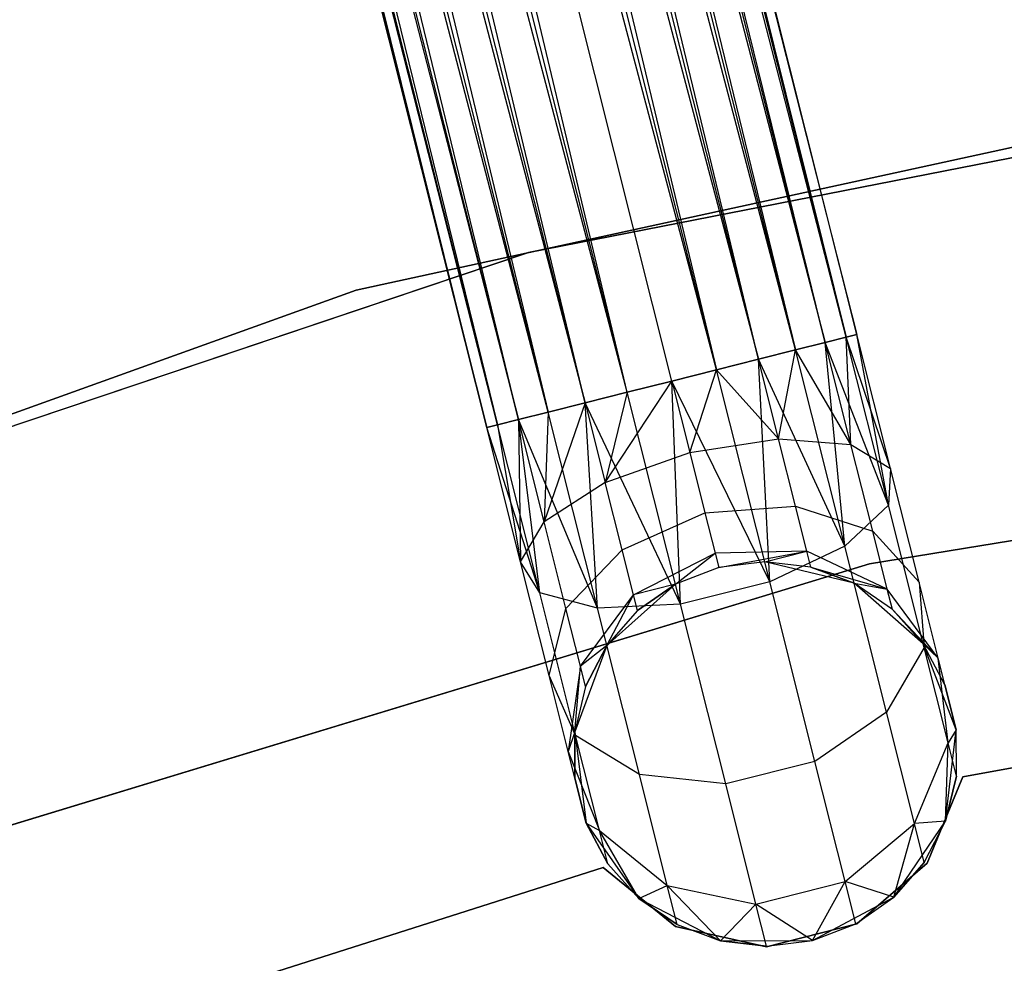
# Model space of a CAD drawing. Extents: x -91 to 92, y -91 to 92.
# Tile 139 of 256: x -13.81 to -8.69, y 39.69 to 44.6. Entities that reach past the tile are written whole.
import ezdxf

# ---------------------------------------------------------------- set-up
doc = ezdxf.new("R2010")
doc.units = 0
doc.header["$LTSCALE"] = 25.4
doc.layers.get('0').update_dxf_attribs({"linetype": 'CONTINUOUS'})

# ---------------------------------------------------------------- blocks, each defined once
blk = doc.blocks.new('NL2500012258_STL_2')
at = {"color": 0}
for p, q in [((78.0339, 61.1895, 177.8546), (82.7852, 42.535, 177.6205)), ((82.6206, 42.4936, 178.0681), (78.0339, 61.1895, 177.8546)), ((82.6206, 42.4936, 178.0681), (78.0339, 61.1895, 177.8546)), ((82.7292, 42.5209, 177.8546), (78.0339, 61.1895, 177.8546)), ((82.7292, 42.5209, 177.8546), (78.0339, 61.1895, 177.8546)), ((78.0339, 61.1895, 177.8546), (82.7852, 42.535, 177.6205)), ((82.7852, 42.535, 177.3795), (78.0898, 61.2036, 177.3795)), ((82.7852, 42.535, 177.6205), (78.0898, 61.2036, 177.3795)), ((78.0898, 61.2036, 177.3795), (82.7292, 42.5209, 177.1454)), ((82.7852, 42.535, 177.6205), (78.0898, 61.2036, 177.3795)), ((82.7852, 42.535, 177.3795), (78.0898, 61.2036, 177.3795)), ((78.0898, 61.2036, 177.3795), (82.7292, 42.5209, 177.1454)), ((77.7702, 61.1232, 178.2485), (82.6206, 42.4936, 178.0681)), ((82.2731, 42.4062, 178.3855), (77.7702, 61.1232, 178.2485)), ((82.2731, 42.4062, 178.3855), (77.7702, 61.1232, 178.2485)), ((82.4655, 42.4546, 178.2485), (77.7702, 61.1232, 178.2485)), ((82.4655, 42.4546, 178.2485), (77.7702, 61.1232, 178.2485)), ((77.7702, 61.1232, 178.2485), (82.6206, 42.4936, 178.0681)), ((77.9252, 61.1622, 176.9319), (82.4655, 42.4546, 176.7515)), ((82.7292, 42.5209, 177.1454), (77.9252, 61.1622, 176.9319)), ((82.7292, 42.5209, 177.1454), (77.9252, 61.1622, 176.9319)), ((82.6206, 42.4936, 176.9319), (77.9252, 61.1622, 176.9319)), ((82.6206, 42.4936, 176.9319), (77.9252, 61.1622, 176.9319)), ((77.9252, 61.1622, 176.9319), (82.4655, 42.4546, 176.7515)), ((77.5778, 61.0748, 176.6145), (82.0545, 42.3512, 176.5291)), ((82.4655, 42.4546, 176.7515), (77.5778, 61.0748, 176.6145)), ((82.4655, 42.4546, 176.7515), (77.5778, 61.0748, 176.6145)), ((82.2731, 42.4062, 176.6145), (77.5778, 61.0748, 176.6145)), ((82.2731, 42.4062, 176.6145), (77.5778, 61.0748, 176.6145)), ((77.5778, 61.0748, 176.6145), (82.0545, 42.3512, 176.5291)), ((77.3592, 61.0198, 178.4709), (82.2731, 42.4062, 178.3855)), ((82.0545, 42.3512, 178.4709), (77.3592, 61.0198, 178.4709)), ((82.0545, 42.3512, 178.4709), (77.3592, 61.0198, 178.4709)), ((77.3592, 61.0198, 178.4709), (82.2731, 42.4062, 178.3855)), ((82.0545, 42.3512, 176.5291), (77.1271, 60.9614, 176.5)), ((81.8224, 42.2928, 178.5), (77.1271, 60.9614, 178.5)), ((81.8224, 42.2928, 178.5), (77.1271, 60.9614, 178.5)), ((81.8224, 42.2928, 176.5), (77.1271, 60.9614, 176.5)), ((82.0545, 42.3512, 176.5291), (77.1271, 60.9614, 176.5)), ((81.8224, 42.2928, 176.5), (77.1271, 60.9614, 176.5)), ((81.5904, 42.2345, 176.5291), (77.1271, 60.9614, 176.5)), ((81.5904, 42.2345, 176.5291), (77.1271, 60.9614, 176.5)), ((81.3718, 42.1795, 178.3855), (76.895, 60.903, 178.4709)), ((81.3718, 42.1795, 178.3855), (76.895, 60.903, 178.4709)), ((81.5904, 42.2345, 178.4709), (76.895, 60.903, 178.4709)), ((81.5904, 42.2345, 178.4709), (76.895, 60.903, 178.4709)), ((76.6764, 60.8481, 176.6145), (81.1794, 42.1311, 176.7515)), ((81.5904, 42.2345, 176.5291), (76.6764, 60.8481, 176.6145)), ((81.5904, 42.2345, 176.5291), (76.6764, 60.8481, 176.6145)), ((81.3718, 42.1795, 176.6145), (76.6764, 60.8481, 176.6145)), ((81.3718, 42.1795, 176.6145), (76.6764, 60.8481, 176.6145)), ((76.6764, 60.8481, 176.6145), (81.1794, 42.1311, 176.7515)), ((76.484, 60.7997, 178.2485), (81.3718, 42.1795, 178.3855)), ((81.0243, 42.0921, 178.0681), (76.484, 60.7997, 178.2485)), ((81.0243, 42.0921, 178.0681), (76.484, 60.7997, 178.2485)), ((81.1794, 42.1311, 178.2485), (76.484, 60.7997, 178.2485)), ((81.1794, 42.1311, 178.2485), (76.484, 60.7997, 178.2485)), ((76.484, 60.7997, 178.2485), (81.3718, 42.1795, 178.3855)), ((76.1644, 60.7193, 177.3795), (80.8597, 42.0507, 177.6205)), ((80.8597, 42.0507, 177.3795), (76.1644, 60.7193, 177.3795)), ((76.1644, 60.7193, 177.3795), (80.8597, 42.0507, 177.6205)), ((80.9157, 42.0648, 177.1454), (76.1644, 60.7193, 177.3795)), ((80.9157, 42.0648, 177.1454), (76.1644, 60.7193, 177.3795)), ((80.8597, 42.0507, 177.3795), (76.1644, 60.7193, 177.3795)), ((76.2203, 60.7334, 177.8546), (81.0243, 42.0921, 178.0681)), ((80.8597, 42.0507, 177.6205), (76.2203, 60.7334, 177.8546)), ((80.8597, 42.0507, 177.6205), (76.2203, 60.7334, 177.8546)), ((80.9157, 42.0648, 177.8546), (76.2203, 60.7334, 177.8546)), ((80.9157, 42.0648, 177.8546), (76.2203, 60.7334, 177.8546)), ((76.2203, 60.7334, 177.8546), (81.0243, 42.0921, 178.0681)), ((76.329, 60.7607, 176.9319), (80.9157, 42.0648, 177.1454)), ((81.1794, 42.1311, 176.7515), (76.329, 60.7607, 176.9319)), ((81.1794, 42.1311, 176.7515), (76.329, 60.7607, 176.9319)), ((81.0243, 42.0921, 176.9319), (76.329, 60.7607, 176.9319)), ((81.0243, 42.0921, 176.9319), (76.329, 60.7607, 176.9319)), ((76.329, 60.7607, 176.9319), (80.9157, 42.0648, 177.1454)), ((86.7828, 44.0797, 186), (81.077, 42.9614, 186)), ((81.077, 42.9614, 178.5), (86.7828, 44.0797, 178.5)), ((86.7828, 44.0797, 186), (81.077, 42.9614, 186)), ((81.077, 42.9614, 178.5), (86.7828, 44.0797, 178.5)), ((85.868, 44.0028, 186), (80.1801, 42.7657, 186)), ((80.1801, 42.7657, 187), (85.868, 44.0028, 187)), ((85.868, 44.0028, 186), (80.1801, 42.7657, 186)), ((80.1801, 42.7657, 187), (85.868, 44.0028, 187)), ((81.077, 42.9614, 186), (75.566, 41.1079, 186)), ((75.566, 41.1079, 178.5), (81.077, 42.9614, 178.5)), ((81.077, 42.9614, 186), (75.566, 41.1079, 186)), ((75.566, 41.1079, 178.5), (81.077, 42.9614, 178.5)), ((81.077, 42.9614, 186), (81.077, 42.9614, 178.5)), ((81.077, 42.9614, 186), (81.077, 42.9614, 178.5)), ((80.1801, 42.7657, 186), (74.7023, 40.7968, 186)), ((74.7023, 40.7968, 187), (80.1801, 42.7657, 187)), ((80.1801, 42.7657, 186), (74.7023, 40.7968, 186)), ((74.7023, 40.7968, 187), (80.1801, 42.7657, 187)), ((80.1801, 42.7657, 186), (80.1801, 42.7657, 187)), ((80.1801, 42.7657, 186), (80.1801, 42.7657, 187)), ((82.7852, 42.535, 177.6205), (82.7292, 42.5209, 177.8546)), ((82.7292, 42.5209, 177.1454), (82.7852, 42.535, 177.3795)), ((82.7292, 42.5209, 177.1454), (82.7852, 42.535, 177.3795)), ((82.7852, 42.535, 177.6205), (82.7292, 42.5209, 177.8546)), ((82.9606, 41.8374, 177.7636), (82.7852, 42.535, 177.6205)), ((82.9606, 41.8374, 177.7636), (82.7852, 42.535, 177.3795)), ((82.9606, 41.8374, 177.7636), (82.7852, 42.535, 177.6205)), ((82.9606, 41.8374, 177.7636), (82.7852, 42.535, 177.3795)), ((82.949, 41.647, 177.3246), (82.7852, 42.535, 177.3795)), ((82.949, 41.647, 177.3246), (82.7852, 42.535, 177.3795)), ((82.6206, 42.4936, 178.0681), (82.4655, 42.4546, 178.2485)), ((82.4655, 42.4546, 176.7515), (82.6206, 42.4936, 176.9319)), ((82.4655, 42.4546, 176.7515), (82.6206, 42.4936, 176.9319)), ((82.6206, 42.4936, 178.0681), (82.4655, 42.4546, 178.2485)), ((82.7292, 42.5209, 177.8546), (82.6206, 42.4936, 178.0681)), ((82.6206, 42.4936, 176.9319), (82.7292, 42.5209, 177.1454)), ((82.6206, 42.4936, 176.9319), (82.7292, 42.5209, 177.1454)), ((82.7292, 42.5209, 177.8546), (82.6206, 42.4936, 178.0681)), ((82.7542, 41.9621, 178.1771), (82.6206, 42.4936, 178.0681)), ((82.7542, 41.9621, 178.1771), (82.6206, 42.4936, 178.0681)), ((82.949, 41.647, 177.3246), (82.6206, 42.4936, 176.9319)), ((82.949, 41.647, 177.3246), (82.6206, 42.4936, 176.9319)), ((82.7221, 41.4345, 176.9607), (82.6206, 42.4936, 176.9319)), ((82.7221, 41.4345, 176.9607), (82.6206, 42.4936, 176.9319)), ((82.7542, 41.9621, 178.1771), (82.7292, 42.5209, 177.8546)), ((82.7542, 41.9621, 178.1771), (82.7292, 42.5209, 177.8546)), ((82.9606, 41.8374, 177.7636), (82.7292, 42.5209, 177.8546)), ((82.9606, 41.8374, 177.7636), (82.7292, 42.5209, 177.8546)), ((82.949, 41.647, 177.3246), (82.7292, 42.5209, 177.1454)), ((82.949, 41.647, 177.3246), (82.7292, 42.5209, 177.1454)), ((82.4655, 42.4546, 178.2485), (82.2731, 42.4062, 178.3855)), ((82.2731, 42.4062, 176.6145), (82.4655, 42.4546, 176.7515)), ((82.2731, 42.4062, 176.6145), (82.4655, 42.4546, 176.7515)), ((82.4655, 42.4546, 178.2485), (82.2731, 42.4062, 178.3855)), ((82.3772, 41.9925, 178.4703), (82.4655, 42.4546, 178.2485)), ((82.3772, 41.9925, 178.4703), (82.4655, 42.4546, 178.2485)), ((82.7542, 41.9621, 178.1771), (82.4655, 42.4546, 178.2485)), ((82.7542, 41.9621, 178.1771), (82.4655, 42.4546, 178.2485)), ((82.7221, 41.4345, 176.9607), (82.4655, 42.4546, 176.7515)), ((82.7221, 41.4345, 176.9607), (82.4655, 42.4546, 176.7515)), ((82.2731, 42.4062, 178.3855), (82.0545, 42.3512, 178.4709)), ((82.0545, 42.3512, 176.5291), (82.2731, 42.4062, 176.6145)), ((82.0545, 42.3512, 176.5291), (82.2731, 42.4062, 176.6145)), ((82.2731, 42.4062, 178.3855), (82.0545, 42.3512, 178.4709)), ((82.3772, 41.9925, 178.4703), (82.2731, 42.4062, 178.3855)), ((82.3772, 41.9925, 178.4703), (82.2731, 42.4062, 178.3855)), ((82.7221, 41.4345, 176.9607), (82.2731, 42.4062, 176.6145)), ((82.7221, 41.4345, 176.9607), (82.2731, 42.4062, 176.6145)), ((82.3318, 41.2486, 176.7552), (82.2731, 42.4062, 176.6145)), ((82.3318, 41.2486, 176.7552), (82.2731, 42.4062, 176.6145)), ((82.0545, 42.3512, 178.4709), (81.8224, 42.2928, 178.5)), ((81.8224, 42.2928, 176.5), (82.0545, 42.3512, 176.5291)), ((82.0545, 42.3512, 178.4709), (81.8224, 42.2928, 178.5)), ((81.8224, 42.2928, 176.5), (82.0545, 42.3512, 176.5291)), ((81.9158, 41.9217, 178.5761), (82.0545, 42.3512, 178.4709)), ((81.9158, 41.9217, 178.5761), (82.0545, 42.3512, 178.4709)), ((82.3772, 41.9925, 178.4703), (82.0545, 42.3512, 178.4709)), ((82.3772, 41.9925, 178.4703), (82.0545, 42.3512, 178.4709)), ((82.3318, 41.2486, 176.7552), (82.0545, 42.3512, 176.5291)), ((82.3318, 41.2486, 176.7552), (82.0545, 42.3512, 176.5291)), ((81.4758, 41.7658, 178.4703), (81.8224, 42.2928, 178.5)), ((81.4758, 41.7658, 178.4703), (81.8224, 42.2928, 178.5)), ((81.5904, 42.2345, 176.5291), (81.8224, 42.2928, 176.5)), ((81.8224, 42.2928, 178.5), (81.5904, 42.2345, 178.4709)), ((81.8224, 42.2928, 178.5), (81.5904, 42.2345, 178.4709)), ((81.5904, 42.2345, 176.5291), (81.8224, 42.2928, 176.5)), ((81.8224, 42.2928, 178.5), (81.9158, 41.9217, 178.5761)), ((82.3318, 41.2486, 176.7552), (81.8224, 42.2928, 176.5)), ((82.3318, 41.2486, 176.7552), (81.8224, 42.2928, 176.5)), ((81.8677, 41.1319, 176.7552), (81.8224, 42.2928, 176.5)), ((81.8677, 41.1319, 176.7552), (81.8224, 42.2928, 176.5)), ((81.8224, 42.2928, 178.5), (81.9158, 41.9217, 178.5761)), ((81.3718, 42.1795, 176.6145), (81.5904, 42.2345, 176.5291)), ((81.5904, 42.2345, 178.4709), (81.3718, 42.1795, 178.3855)), ((81.5904, 42.2345, 178.4709), (81.3718, 42.1795, 178.3855)), ((81.3718, 42.1795, 176.6145), (81.5904, 42.2345, 176.5291)), ((81.5904, 42.2345, 178.4709), (81.4758, 41.7658, 178.4703)), ((81.5904, 42.2345, 178.4709), (81.4758, 41.7658, 178.4703)), ((81.8677, 41.1319, 176.7552), (81.5904, 42.2345, 176.5291)), ((81.8677, 41.1319, 176.7552), (81.5904, 42.2345, 176.5291)), ((82.8512, 41.3419, 186), (88.4481, 42.2538, 186)), ((88.4481, 42.2538, 178.5), (82.8512, 41.3419, 178.5)), ((88.4481, 42.2538, 178.5), (82.8512, 41.3419, 178.5)), ((82.8512, 41.3419, 186), (88.4481, 42.2538, 186)), ((81.3718, 42.1795, 178.3855), (81.158, 41.5607, 178.1771)), ((81.3718, 42.1795, 178.3855), (81.158, 41.5607, 178.1771)), ((81.1794, 42.1311, 176.7515), (81.3718, 42.1795, 176.6145)), ((81.3718, 42.1795, 178.3855), (81.1794, 42.1311, 178.2485)), ((81.3718, 42.1795, 178.3855), (81.1794, 42.1311, 178.2485)), ((81.1794, 42.1311, 176.7515), (81.3718, 42.1795, 176.6145)), ((81.8677, 41.1319, 176.7552), (81.3718, 42.1795, 176.6145)), ((81.8677, 41.1319, 176.7552), (81.3718, 42.1795, 176.6145)), ((81.4359, 41.111, 176.9607), (81.3718, 42.1795, 176.6145)), ((81.4359, 41.111, 176.9607), (81.3718, 42.1795, 176.6145)), ((81.3718, 42.1795, 178.3855), (81.4758, 41.7658, 178.4703)), ((81.3718, 42.1795, 178.3855), (81.4758, 41.7658, 178.4703)), ((81.0243, 42.0921, 176.9319), (81.1794, 42.1311, 176.7515)), ((81.1794, 42.1311, 178.2485), (81.0243, 42.0921, 178.0681)), ((81.1794, 42.1311, 178.2485), (81.0243, 42.0921, 178.0681)), ((81.0243, 42.0921, 176.9319), (81.1794, 42.1311, 176.7515)), ((81.1794, 42.1311, 178.2485), (81.158, 41.5607, 178.1771)), ((81.1794, 42.1311, 178.2485), (81.158, 41.5607, 178.1771)), ((81.4359, 41.111, 176.9607), (81.1794, 42.1311, 176.7515)), ((81.4359, 41.111, 176.9607), (81.1794, 42.1311, 176.7515)), ((80.8597, 42.0507, 177.3795), (80.9157, 42.0648, 177.1454)), ((80.9157, 42.0648, 177.8546), (80.8597, 42.0507, 177.6205)), ((80.9157, 42.0648, 177.8546), (80.8597, 42.0507, 177.6205)), ((80.8597, 42.0507, 177.3795), (80.9157, 42.0648, 177.1454)), ((80.9157, 42.0648, 177.1454), (81.0243, 42.0921, 176.9319)), ((81.0243, 42.0921, 178.0681), (80.9157, 42.0648, 177.8546)), ((81.0243, 42.0921, 178.0681), (80.9157, 42.0648, 177.8546)), ((80.9157, 42.0648, 177.1454), (81.0243, 42.0921, 176.9319)), ((81.1355, 41.1909, 177.3246), (80.9157, 42.0648, 177.1454)), ((81.1355, 41.1909, 177.3246), (80.9157, 42.0648, 177.1454)), ((80.9157, 42.0648, 177.8546), (81.0352, 41.3532, 177.7636)), ((80.9157, 42.0648, 177.8546), (81.0352, 41.3532, 177.7636)), ((81.4359, 41.111, 176.9607), (81.0243, 42.0921, 176.9319)), ((81.4359, 41.111, 176.9607), (81.0243, 42.0921, 176.9319)), ((81.1355, 41.1909, 177.3246), (81.0243, 42.0921, 176.9319)), ((81.1355, 41.1909, 177.3246), (81.0243, 42.0921, 176.9319)), ((81.158, 41.5607, 178.1771), (81.0243, 42.0921, 178.0681)), ((81.0243, 42.0921, 178.0681), (81.0352, 41.3532, 177.7636)), ((81.0243, 42.0921, 178.0681), (81.0352, 41.3532, 177.7636)), ((81.158, 41.5607, 178.1771), (81.0243, 42.0921, 178.0681)), ((81.1355, 41.1909, 177.3246), (80.8597, 42.0507, 177.3795)), ((81.1355, 41.1909, 177.3246), (80.8597, 42.0507, 177.3795)), ((81.0352, 41.3532, 177.7636), (80.8597, 42.0507, 177.3795)), ((81.0352, 41.3532, 177.7636), (80.8597, 42.0507, 177.6205)), ((81.0352, 41.3532, 177.7636), (80.8597, 42.0507, 177.3795)), ((81.0352, 41.3532, 177.7636), (80.8597, 42.0507, 177.6205)), ((81.9158, 41.9217, 178.5761), (82.3772, 41.9925, 178.4703)), ((81.9158, 41.9217, 178.5761), (82.3772, 41.9925, 178.4703)), ((82.3772, 41.9925, 178.4703), (82.7542, 41.9621, 178.1771)), ((82.4654, 41.6419, 178.7119), (82.3772, 41.9925, 178.4703)), ((82.4654, 41.6419, 178.7119), (82.3772, 41.9925, 178.4703)), ((82.3772, 41.9925, 178.4703), (82.7542, 41.9621, 178.1771)), ((82.7542, 41.9621, 178.1771), (82.9606, 41.8374, 177.7636)), ((82.8675, 41.5116, 178.4875), (82.7542, 41.9621, 178.1771)), ((82.8675, 41.5116, 178.4875), (82.7542, 41.9621, 178.1771)), ((82.7542, 41.9621, 178.1771), (82.9606, 41.8374, 177.7636)), ((81.4758, 41.7658, 178.4703), (81.9158, 41.9217, 178.5761)), ((81.4758, 41.7658, 178.4703), (81.9158, 41.9217, 178.5761)), ((81.9158, 41.9217, 178.5761), (81.9949, 41.6071, 178.7929)), ((81.9158, 41.9217, 178.5761), (81.9949, 41.6071, 178.7929)), ((82.9606, 41.8374, 177.7636), (82.949, 41.647, 177.3246)), ((82.9606, 41.8374, 177.7636), (82.949, 41.647, 177.3246)), ((83.1093, 41.2461, 178.171), (82.9606, 41.8374, 177.7636)), ((83.1093, 41.2461, 178.171), (82.9606, 41.8374, 177.7636)), ((81.4758, 41.7658, 178.4703), (81.158, 41.5607, 178.1771)), ((81.4758, 41.7658, 178.4703), (81.158, 41.5607, 178.1771)), ((81.564, 41.4152, 178.7119), (81.4758, 41.7658, 178.4703)), ((81.564, 41.4152, 178.7119), (81.4758, 41.7658, 178.4703)), ((81.564, 41.4152, 178.7119), (81.9949, 41.6071, 178.7929)), ((81.564, 41.4152, 178.7119), (81.9949, 41.6071, 178.7929)), ((81.9949, 41.6071, 178.7929), (82.4654, 41.6419, 178.7119)), ((81.9949, 41.6071, 178.7929), (82.4654, 41.6419, 178.7119)), ((81.9949, 41.6071, 178.7929), (82.0478, 41.3969, 179.1173)), ((81.9949, 41.6071, 178.7929), (82.0478, 41.3969, 179.1173)), ((82.4654, 41.6419, 178.7119), (82.8675, 41.5116, 178.4875)), ((82.5243, 41.4076, 179.0735), (82.4654, 41.6419, 178.7119)), ((82.5243, 41.4076, 179.0735), (82.4654, 41.6419, 178.7119)), ((82.4654, 41.6419, 178.7119), (82.8675, 41.5116, 178.4875)), ((82.949, 41.647, 177.3246), (82.7221, 41.4345, 176.9607)), ((82.949, 41.647, 177.3246), (82.7221, 41.4345, 176.9607)), ((83.1353, 40.9062, 177.835), (82.949, 41.647, 177.3246)), ((83.1353, 40.9062, 177.835), (82.949, 41.647, 177.3246)), ((81.0352, 41.3532, 177.7636), (81.158, 41.5607, 178.1771)), ((81.0352, 41.3532, 177.7636), (81.158, 41.5607, 178.1771)), ((81.2713, 41.1101, 178.4875), (81.158, 41.5607, 178.1771)), ((81.2713, 41.1101, 178.4875), (81.158, 41.5607, 178.1771)), ((82.8675, 41.5116, 178.4875), (83.1093, 41.2461, 178.171)), ((82.9433, 41.2106, 178.952), (82.8675, 41.5116, 178.4875)), ((82.9433, 41.2106, 178.952), (82.8675, 41.5116, 178.4875)), ((82.8675, 41.5116, 178.4875), (83.1093, 41.2461, 178.171)), ((81.2713, 41.1101, 178.4875), (81.564, 41.4152, 178.7119)), ((81.2713, 41.1101, 178.4875), (81.564, 41.4152, 178.7119)), ((81.6229, 41.1809, 179.0735), (81.564, 41.4152, 178.7119)), ((81.6229, 41.1809, 179.0735), (81.564, 41.4152, 178.7119)), ((81.6229, 41.1809, 179.0735), (82.0478, 41.3969, 179.1173)), ((81.6229, 41.1809, 179.0735), (82.0478, 41.3969, 179.1173)), ((81.8414, 41.2365, 179.5), (82.0478, 41.3969, 179.1173)), ((81.8414, 41.2365, 179.5), (82.0478, 41.3969, 179.1173)), ((82.5243, 41.4076, 179.0735), (82.0478, 41.3969, 179.1173)), ((82.5243, 41.4076, 179.0735), (82.0478, 41.3969, 179.1173)), ((82.0478, 41.3969, 179.1173), (82.0664, 41.323, 179.5)), ((82.0478, 41.3969, 179.1173), (82.0664, 41.323, 179.5)), ((82.0664, 41.323, 179.5), (82.5243, 41.4076, 179.0735)), ((82.0664, 41.323, 179.5), (82.5243, 41.4076, 179.0735)), ((82.3055, 41.3532, 179.5), (82.5243, 41.4076, 179.0735)), ((82.3055, 41.3532, 179.5), (82.5243, 41.4076, 179.0735)), ((82.7221, 41.4345, 176.9607), (82.3318, 41.2486, 176.7552)), ((82.7221, 41.4345, 176.9607), (82.3318, 41.2486, 176.7552)), ((82.545, 41.3253, 179.5), (82.5243, 41.4076, 179.0735)), ((82.545, 41.3253, 179.5), (82.5243, 41.4076, 179.0735)), ((82.9433, 41.2106, 178.952), (82.5243, 41.4076, 179.0735)), ((82.9433, 41.2106, 178.952), (82.5243, 41.4076, 179.0735)), ((82.9396, 40.5698, 177.5565), (82.7221, 41.4345, 176.9607)), ((82.9396, 40.5698, 177.5565), (82.7221, 41.4345, 176.9607)), ((81.1355, 41.1909, 177.3246), (81.0352, 41.3532, 177.7636)), ((81.1839, 40.7618, 178.171), (81.0352, 41.3532, 177.7636)), ((81.1355, 41.1909, 177.3246), (81.0352, 41.3532, 177.7636)), ((81.1839, 40.7618, 178.171), (81.0352, 41.3532, 177.7636)), ((82.3055, 41.3532, 185), (82.0664, 41.323, 185)), ((82.3055, 41.3532, 179.5), (82.0664, 41.323, 179.5)), ((82.3055, 41.3532, 185), (82.0664, 41.323, 185)), ((82.3055, 41.3532, 179.5), (82.0664, 41.323, 179.5)), ((82.7708, 41.2409, 185), (82.3055, 41.3532, 185)), ((82.545, 41.3253, 179.5), (82.3055, 41.3532, 185)), ((82.7708, 41.2409, 185), (82.3055, 41.3532, 185)), ((82.545, 41.3253, 179.5), (82.3055, 41.3532, 185)), ((82.545, 41.3253, 179.5), (82.3055, 41.3532, 179.5)), ((82.3055, 41.3532, 179.5), (82.3055, 41.3532, 185)), ((82.3055, 41.3532, 179.5), (82.3055, 41.3532, 185)), ((82.545, 41.3253, 179.5), (82.3055, 41.3532, 179.5)), ((77.4258, 39.6921, 186), (82.8512, 41.3419, 186)), ((82.8512, 41.3419, 178.5), (77.4258, 39.6921, 178.5)), ((82.8512, 41.3419, 178.5), (77.4258, 39.6921, 178.5)), ((77.4258, 39.6921, 186), (82.8512, 41.3419, 186)), ((82.0664, 41.323, 185), (81.8414, 41.2365, 185)), ((82.0664, 41.323, 179.5), (81.8414, 41.2365, 179.5)), ((82.0664, 41.323, 185), (81.8414, 41.2365, 185)), ((82.0664, 41.323, 179.5), (81.8414, 41.2365, 179.5)), ((82.0664, 41.323, 179.5), (82.0664, 41.323, 185)), ((82.0664, 41.323, 179.5), (82.0664, 41.323, 185)), ((82.7708, 41.2409, 179.5), (82.545, 41.3253, 179.5)), ((82.545, 41.3253, 179.5), (82.7708, 41.2409, 185)), ((82.545, 41.3253, 179.5), (82.7708, 41.2409, 185)), ((82.545, 41.3253, 179.5), (82.9433, 41.2106, 178.952)), ((82.7708, 41.2409, 179.5), (82.545, 41.3253, 179.5)), ((82.545, 41.3253, 179.5), (82.9433, 41.2106, 178.952)), ((82.8512, 41.3419, 178.5), (82.8512, 41.3419, 186)), ((82.8512, 41.3419, 178.5), (82.8512, 41.3419, 186)), ((82.3318, 41.2486, 176.7552), (81.8677, 41.1319, 176.7552)), ((82.3318, 41.2486, 176.7552), (81.8677, 41.1319, 176.7552)), ((82.5669, 40.3139, 177.3992), (82.3318, 41.2486, 176.7552)), ((82.5669, 40.3139, 177.3992), (82.3318, 41.2486, 176.7552)), ((83.1093, 41.2461, 178.171), (83.1353, 40.9062, 177.835)), ((83.2087, 40.851, 178.7808), (83.1093, 41.2461, 178.171)), ((83.2087, 40.851, 178.7808), (83.1093, 41.2461, 178.171)), ((83.1093, 41.2461, 178.171), (83.1353, 40.9062, 177.835)), ((81.4359, 41.111, 176.9607), (81.1355, 41.1909, 177.3246)), ((81.3218, 40.4501, 177.835), (81.1355, 41.1909, 177.3246)), ((81.4359, 41.111, 176.9607), (81.1355, 41.1909, 177.3246)), ((81.3218, 40.4501, 177.835), (81.1355, 41.1909, 177.3246)), ((81.8414, 41.2365, 185), (81.4846, 40.9174, 185)), ((81.8414, 41.2365, 185), (81.4846, 40.9174, 185)), ((81.8414, 41.2365, 179.5), (81.6229, 41.1809, 179.0735)), ((81.8414, 41.2365, 179.5), (81.6229, 41.1809, 179.0735)), ((81.8414, 41.2365, 179.5), (81.6436, 41.0986, 179.5)), ((81.6436, 41.0986, 179.5), (81.8414, 41.2365, 185)), ((81.6436, 41.0986, 179.5), (81.8414, 41.2365, 185)), ((81.8414, 41.2365, 179.5), (81.6436, 41.0986, 179.5)), ((81.8414, 41.2365, 179.5), (81.8414, 41.2365, 185)), ((81.8414, 41.2365, 179.5), (81.8414, 41.2365, 185)), ((83.1306, 40.9252, 185), (82.7708, 41.2409, 185)), ((82.9698, 41.1049, 179.5), (82.7708, 41.2409, 185)), ((83.1306, 40.9252, 185), (82.7708, 41.2409, 185)), ((82.9698, 41.1049, 179.5), (82.7708, 41.2409, 179.5)), ((82.7708, 41.2409, 179.5), (82.7708, 41.2409, 185)), ((82.9698, 41.1049, 179.5), (82.7708, 41.2409, 185)), ((82.7708, 41.2409, 179.5), (82.7708, 41.2409, 185)), ((82.7708, 41.2409, 179.5), (82.9433, 41.2106, 178.952)), ((82.7708, 41.2409, 179.5), (82.9433, 41.2106, 178.952)), ((82.9698, 41.1049, 179.5), (82.7708, 41.2409, 179.5)), ((82.9698, 41.1049, 179.5), (82.9433, 41.2106, 178.952)), ((82.9698, 41.1049, 179.5), (82.9433, 41.2106, 178.952)), ((83.2087, 40.851, 178.7808), (82.9433, 41.2106, 178.952)), ((83.2087, 40.851, 178.7808), (82.9433, 41.2106, 178.952)), ((81.347, 40.8091, 178.952), (81.6229, 41.1809, 179.0735)), ((81.347, 40.8091, 178.952), (81.6229, 41.1809, 179.0735)), ((81.4846, 40.9174, 179.5), (81.6229, 41.1809, 179.0735)), ((81.4846, 40.9174, 179.5), (81.6229, 41.1809, 179.0735)), ((81.6436, 41.0986, 179.5), (81.6229, 41.1809, 179.0735)), ((81.6436, 41.0986, 179.5), (81.6229, 41.1809, 179.0735)), ((81.1839, 40.7618, 178.171), (81.2713, 41.1101, 178.4875)), ((81.1839, 40.7618, 178.171), (81.2713, 41.1101, 178.4875)), ((81.347, 40.8091, 178.952), (81.2713, 41.1101, 178.4875)), ((81.347, 40.8091, 178.952), (81.2713, 41.1101, 178.4875)), ((81.8677, 41.1319, 176.7552), (81.4359, 41.111, 176.9607)), ((81.8677, 41.1319, 176.7552), (81.4359, 41.111, 176.9607)), ((81.6534, 40.2463, 177.5565), (81.4359, 41.111, 176.9607)), ((81.6534, 40.2463, 177.5565), (81.4359, 41.111, 176.9607)), ((81.6436, 41.0986, 179.5), (81.4846, 40.9174, 185)), ((81.6436, 41.0986, 179.5), (81.4846, 40.9174, 179.5)), ((81.6436, 41.0986, 179.5), (81.4846, 40.9174, 185)), ((81.6436, 41.0986, 179.5), (81.4846, 40.9174, 179.5)), ((82.1028, 40.1971, 177.3992), (81.8677, 41.1319, 176.7552)), ((82.1028, 40.1971, 177.3992), (81.8677, 41.1319, 176.7552)), ((83.1306, 40.9252, 179.5), (82.9698, 41.1049, 179.5)), ((82.9698, 41.1049, 179.5), (83.1306, 40.9252, 185)), ((82.9698, 41.1049, 179.5), (83.1306, 40.9252, 185)), ((82.9698, 41.1049, 179.5), (83.2087, 40.851, 178.7808)), ((82.9698, 41.1049, 179.5), (83.2087, 40.851, 178.7808)), ((83.1306, 40.9252, 179.5), (82.9698, 41.1049, 179.5)), ((81.4846, 40.9174, 185), (81.317, 40.4691, 185)), ((81.4846, 40.9174, 185), (81.317, 40.4691, 185)), ((81.4846, 40.9174, 179.5), (81.347, 40.8091, 178.952)), ((81.4846, 40.9174, 179.5), (81.347, 40.8091, 178.952)), ((81.4846, 40.9174, 179.5), (81.3736, 40.7034, 179.5)), ((81.3736, 40.7034, 179.5), (81.4846, 40.9174, 185)), ((81.3736, 40.7034, 179.5), (81.4846, 40.9174, 185)), ((81.4846, 40.9174, 179.5), (81.3736, 40.7034, 179.5)), ((81.4846, 40.9174, 179.5), (81.4846, 40.9174, 185)), ((81.4846, 40.9174, 179.5), (81.4846, 40.9174, 185)), ((83.1353, 40.9062, 177.835), (82.9396, 40.5698, 177.5565)), ((83.1353, 40.9062, 177.835), (82.9396, 40.5698, 177.5565)), ((83.3024, 40.4785, 185), (83.1306, 40.9252, 185)), ((83.2436, 40.7123, 179.5), (83.1306, 40.9252, 185)), ((83.3024, 40.4785, 185), (83.1306, 40.9252, 185)), ((83.2436, 40.7123, 179.5), (83.1306, 40.9252, 179.5)), ((83.1306, 40.9252, 179.5), (83.1306, 40.9252, 185)), ((83.2436, 40.7123, 179.5), (83.1306, 40.9252, 185)), ((83.1306, 40.9252, 179.5), (83.1306, 40.9252, 185)), ((83.1306, 40.9252, 179.5), (83.2087, 40.851, 178.7808)), ((83.2436, 40.7123, 179.5), (83.1306, 40.9252, 179.5)), ((83.1306, 40.9252, 179.5), (83.2087, 40.851, 178.7808)), ((83.2598, 40.4112, 178.5989), (83.1353, 40.9062, 177.835)), ((83.2598, 40.4112, 178.5989), (83.1353, 40.9062, 177.835)), ((83.3024, 40.4785, 179.5), (83.2087, 40.851, 178.7808)), ((83.2436, 40.7123, 179.5), (83.2087, 40.851, 178.7808)), ((83.2436, 40.7123, 179.5), (83.2087, 40.851, 178.7808)), ((83.3024, 40.4785, 179.5), (83.2087, 40.851, 178.7808)), ((83.2598, 40.4112, 178.5989), (83.2087, 40.851, 178.7808)), ((83.2598, 40.4112, 178.5989), (83.2087, 40.851, 178.7808)), ((81.347, 40.8091, 178.952), (81.2832, 40.3667, 178.7808)), ((81.347, 40.8091, 178.952), (81.2832, 40.3667, 178.7808)), ((81.317, 40.4691, 179.5), (81.347, 40.8091, 178.952)), ((81.317, 40.4691, 179.5), (81.347, 40.8091, 178.952)), ((81.3736, 40.7034, 179.5), (81.347, 40.8091, 178.952)), ((81.3736, 40.7034, 179.5), (81.347, 40.8091, 178.952)), ((83.3369, 40.2337, 185), (86.4348, 40.8127, 185)), ((86.4348, 40.8127, 183), (83.3369, 40.2337, 183)), ((86.4348, 40.8127, 183), (83.3369, 40.2337, 183)), ((83.3369, 40.2337, 185), (86.4348, 40.8127, 185)), ((81.3218, 40.4501, 177.835), (81.1839, 40.7618, 178.171)), ((81.2832, 40.3667, 178.7808), (81.1839, 40.7618, 178.171)), ((81.3218, 40.4501, 177.835), (81.1839, 40.7618, 178.171)), ((81.2832, 40.3667, 178.7808), (81.1839, 40.7618, 178.171)), ((81.3736, 40.7034, 179.5), (81.317, 40.4691, 185)), ((81.3736, 40.7034, 179.5), (81.317, 40.4691, 179.5)), ((81.3736, 40.7034, 179.5), (81.317, 40.4691, 185)), ((81.3736, 40.7034, 179.5), (81.317, 40.4691, 179.5)), ((83.2436, 40.7123, 179.5), (83.3024, 40.4785, 185)), ((83.2436, 40.7123, 179.5), (83.3024, 40.4785, 185)), ((82.9396, 40.5698, 177.5565), (82.5669, 40.3139, 177.3992)), ((82.9396, 40.5698, 177.5565), (82.5669, 40.3139, 177.3992)), ((83.0849, 39.992, 178.4482), (82.9396, 40.5698, 177.5565)), ((83.0849, 39.992, 178.4482), (82.9396, 40.5698, 177.5565)), ((83.247, 40.0031, 185), (83.3024, 40.4785, 185)), ((83.247, 40.0031, 185), (83.3024, 40.4785, 185)), ((83.3024, 40.4785, 179.5), (83.2598, 40.4112, 178.5989)), ((83.3024, 40.4785, 179.5), (83.2598, 40.4112, 178.5989)), ((83.3035, 40.2374, 179.5), (83.3024, 40.4785, 185)), ((83.3035, 40.2374, 179.5), (83.3024, 40.4785, 179.5)), ((83.3024, 40.4785, 179.5), (83.3024, 40.4785, 185)), ((83.3035, 40.2374, 179.5), (83.3024, 40.4785, 185)), ((83.3024, 40.4785, 179.5), (83.3024, 40.4785, 185)), ((83.3035, 40.2374, 179.5), (83.3024, 40.4785, 179.5)), ((81.317, 40.4691, 179.5), (81.2832, 40.3667, 178.7808)), ((81.317, 40.4691, 179.5), (81.2832, 40.3667, 178.7808)), ((81.317, 40.4691, 185), (81.3769, 39.9942, 185)), ((81.317, 40.4691, 179.5), (81.317, 40.4691, 185)), ((81.317, 40.4691, 179.5), (81.317, 40.4691, 185)), ((81.317, 40.4691, 179.5), (81.3181, 40.228, 179.5)), ((81.3181, 40.228, 179.5), (81.317, 40.4691, 185)), ((81.3181, 40.228, 179.5), (81.317, 40.4691, 185)), ((81.317, 40.4691, 185), (81.3769, 39.9942, 185)), ((81.317, 40.4691, 179.5), (81.3181, 40.228, 179.5)), ((81.6534, 40.2463, 177.5565), (81.3218, 40.4501, 177.835)), ((81.4463, 39.9551, 178.5989), (81.3218, 40.4501, 177.835)), ((81.6534, 40.2463, 177.5565), (81.3218, 40.4501, 177.835)), ((81.4463, 39.9551, 178.5989), (81.3218, 40.4501, 177.835)), ((83.0849, 39.992, 178.4482), (83.2598, 40.4112, 178.5989)), ((83.0849, 39.992, 178.4482), (83.2598, 40.4112, 178.5989)), ((83.247, 40.0031, 179.5), (83.2598, 40.4112, 178.5989)), ((83.247, 40.0031, 179.5), (83.2598, 40.4112, 178.5989)), ((83.3035, 40.2374, 179.5), (83.2598, 40.4112, 178.5989)), ((83.3035, 40.2374, 179.5), (83.2598, 40.4112, 178.5989)), ((81.3181, 40.228, 179.5), (81.2832, 40.3667, 178.7808)), ((81.3769, 39.9942, 179.5), (81.2832, 40.3667, 178.7808)), ((81.3769, 39.9942, 179.5), (81.2832, 40.3667, 178.7808)), ((81.2832, 40.3667, 178.7808), (81.4463, 39.9551, 178.5989)), ((81.3181, 40.228, 179.5), (81.2832, 40.3667, 178.7808)), ((81.2832, 40.3667, 178.7808), (81.4463, 39.9551, 178.5989)), ((82.5669, 40.3139, 177.3992), (82.1028, 40.1971, 177.3992)), ((82.5669, 40.3139, 177.3992), (82.1028, 40.1971, 177.3992)), ((82.724, 39.6893, 178.3631), (82.5669, 40.3139, 177.3992)), ((82.724, 39.6893, 178.3631), (82.5669, 40.3139, 177.3992)), ((81.3181, 40.228, 179.5), (81.3769, 39.9942, 185)), ((81.3181, 40.228, 179.5), (81.3769, 39.9942, 185)), ((82.1028, 40.1971, 177.3992), (81.6534, 40.2463, 177.5565)), ((81.7987, 39.6685, 178.4482), (81.6534, 40.2463, 177.5565)), ((82.1028, 40.1971, 177.3992), (81.6534, 40.2463, 177.5565)), ((81.7987, 39.6685, 178.4482), (81.6534, 40.2463, 177.5565)), ((83.1514, 39.7859, 185), (83.3369, 40.2337, 185)), ((83.3369, 40.2337, 183), (83.1514, 39.7859, 183)), ((83.3369, 40.2337, 183), (83.1514, 39.7859, 183)), ((83.1514, 39.7859, 185), (83.3369, 40.2337, 185)), ((83.247, 40.0031, 179.5), (83.3035, 40.2374, 179.5)), ((83.3035, 40.2374, 179.5), (83.247, 40.0031, 185)), ((83.3035, 40.2374, 179.5), (83.247, 40.0031, 185)), ((83.247, 40.0031, 179.5), (83.3035, 40.2374, 179.5)), ((83.3369, 40.2337, 185), (83.3369, 40.2337, 183)), ((83.3369, 40.2337, 185), (83.3369, 40.2337, 183)), ((82.2598, 39.5726, 178.3631), (82.1028, 40.1971, 177.3992)), ((82.2598, 39.5726, 178.3631), (82.1028, 40.1971, 177.3992)), ((81.3769, 39.9942, 185), (81.6507, 39.6016, 185)), ((81.3769, 39.9942, 179.5), (81.3769, 39.9942, 185)), ((81.3769, 39.9942, 179.5), (81.3769, 39.9942, 185)), ((81.3769, 39.9942, 179.5), (81.49, 39.7813, 179.5)), ((81.49, 39.7813, 179.5), (81.3769, 39.9942, 185)), ((81.49, 39.7813, 179.5), (81.3769, 39.9942, 185)), ((81.3769, 39.9942, 185), (81.6507, 39.6016, 185)), ((81.3769, 39.9942, 179.5), (81.49, 39.7813, 179.5)), ((81.3769, 39.9942, 179.5), (81.4463, 39.9551, 178.5989)), ((81.3769, 39.9942, 179.5), (81.4463, 39.9551, 178.5989)), ((82.724, 39.6893, 178.3631), (83.0849, 39.992, 178.4482)), ((82.724, 39.6893, 178.3631), (83.0849, 39.992, 178.4482)), ((82.9769, 39.6079, 185), (83.247, 40.0031, 185)), ((82.9769, 39.6079, 185), (83.247, 40.0031, 185)), ((82.9769, 39.6079, 179.5), (83.0849, 39.992, 178.4482)), ((82.9769, 39.6079, 179.5), (83.0849, 39.992, 178.4482)), ((83.247, 40.0031, 179.5), (83.0849, 39.992, 178.4482)), ((83.247, 40.0031, 179.5), (83.0849, 39.992, 178.4482)), ((83.1359, 39.7891, 179.5), (83.0849, 39.992, 178.4482)), ((83.1359, 39.7891, 179.5), (83.0849, 39.992, 178.4482)), ((83.1359, 39.7891, 179.5), (83.247, 40.0031, 185)), ((83.1359, 39.7891, 179.5), (83.247, 40.0031, 179.5)), ((83.1359, 39.7891, 179.5), (83.247, 40.0031, 185)), ((83.1359, 39.7891, 179.5), (83.247, 40.0031, 179.5)), ((83.247, 40.0031, 179.5), (83.247, 40.0031, 185)), ((83.247, 40.0031, 179.5), (83.247, 40.0031, 185)), ((81.6507, 39.6016, 179.5), (81.4463, 39.9551, 178.5989)), ((81.4463, 39.9551, 178.5989), (81.7987, 39.6685, 178.4482)), ((81.49, 39.7813, 179.5), (81.4463, 39.9551, 178.5989)), ((81.6507, 39.6016, 179.5), (81.4463, 39.9551, 178.5989)), ((81.49, 39.7813, 179.5), (81.4463, 39.9551, 178.5989)), ((81.4463, 39.9551, 178.5989), (81.7987, 39.6685, 178.4482)), ((78.4617, 38.8077, 185), (81.466, 39.7632, 185)), ((81.466, 39.7632, 183), (78.4617, 38.8077, 183)), ((81.466, 39.7632, 183), (78.4617, 38.8077, 183)), ((78.4617, 38.8077, 185), (81.466, 39.7632, 185)), ((81.466, 39.7632, 185), (81.466, 39.7632, 183)), ((81.466, 39.7632, 185), (81.466, 39.7632, 183)), ((81.466, 39.7632, 185), (81.8413, 39.4564, 185)), ((81.8413, 39.4564, 183), (81.466, 39.7632, 183)), ((81.8413, 39.4564, 183), (81.466, 39.7632, 183)), ((81.466, 39.7632, 185), (81.8413, 39.4564, 185)), ((81.49, 39.7813, 179.5), (81.6507, 39.6016, 185)), ((81.49, 39.7813, 179.5), (81.6507, 39.6016, 179.5)), ((81.49, 39.7813, 179.5), (81.6507, 39.6016, 185)), ((81.49, 39.7813, 179.5), (81.6507, 39.6016, 179.5)), ((82.7845, 39.4691, 185), (83.1514, 39.7859, 185)), ((83.1514, 39.7859, 183), (82.7845, 39.4691, 183)), ((83.1514, 39.7859, 183), (82.7845, 39.4691, 183)), ((82.7845, 39.4691, 185), (83.1514, 39.7859, 185)), ((82.9769, 39.6079, 179.5), (83.1359, 39.7891, 179.5)), ((83.1359, 39.7891, 179.5), (82.9769, 39.6079, 185)), ((83.1359, 39.7891, 179.5), (82.9769, 39.6079, 185)), ((82.9769, 39.6079, 179.5), (83.1359, 39.7891, 179.5)), ((83.1514, 39.7859, 185), (83.1514, 39.7859, 183)), ((83.1514, 39.7859, 185), (83.1514, 39.7859, 183)), ((81.6507, 39.6016, 179.5), (81.7987, 39.6685, 178.4482)), ((81.6507, 39.6016, 179.5), (81.7987, 39.6685, 178.4482)), ((82.0756, 39.3812, 179.5), (81.7987, 39.6685, 178.4482)), ((81.7987, 39.6685, 178.4482), (82.2598, 39.5726, 178.3631)), ((81.8498, 39.4656, 179.5), (81.7987, 39.6685, 178.4482)), ((82.0756, 39.3812, 179.5), (81.7987, 39.6685, 178.4482)), ((81.8498, 39.4656, 179.5), (81.7987, 39.6685, 178.4482)), ((81.7987, 39.6685, 178.4482), (82.2598, 39.5726, 178.3631)), ((82.2598, 39.5726, 178.3631), (82.724, 39.6893, 178.3631)), ((82.2598, 39.5726, 178.3631), (82.724, 39.6893, 178.3631)), ((82.5542, 39.3834, 179.5), (82.724, 39.6893, 178.3631)), ((82.5542, 39.3834, 179.5), (82.724, 39.6893, 178.3631)), ((82.9769, 39.6079, 179.5), (82.724, 39.6893, 178.3631)), ((82.7792, 39.47, 179.5), (82.724, 39.6893, 178.3631)), ((82.9769, 39.6079, 179.5), (82.724, 39.6893, 178.3631)), ((82.7792, 39.47, 179.5), (82.724, 39.6893, 178.3631)), ((82.5542, 39.3834, 185), (82.9769, 39.6079, 185)), ((82.5542, 39.3834, 185), (82.9769, 39.6079, 185)), ((82.7792, 39.47, 179.5), (82.9769, 39.6079, 185)), ((82.7792, 39.47, 179.5), (82.9769, 39.6079, 179.5)), ((82.7792, 39.47, 179.5), (82.9769, 39.6079, 185)), ((82.7792, 39.47, 179.5), (82.9769, 39.6079, 179.5)), ((82.9769, 39.6079, 179.5), (82.9769, 39.6079, 185)), ((82.9769, 39.6079, 179.5), (82.9769, 39.6079, 185)), ((81.6507, 39.6016, 185), (82.0756, 39.3812, 185)), ((81.6507, 39.6016, 179.5), (81.6507, 39.6016, 185)), ((81.6507, 39.6016, 179.5), (81.6507, 39.6016, 185)), ((81.6507, 39.6016, 179.5), (81.8498, 39.4656, 179.5)), ((81.8498, 39.4656, 179.5), (81.6507, 39.6016, 185)), ((81.8498, 39.4656, 179.5), (81.6507, 39.6016, 185)), ((81.6507, 39.6016, 185), (82.0756, 39.3812, 185)), ((81.6507, 39.6016, 179.5), (81.8498, 39.4656, 179.5)), ((82.0756, 39.3812, 179.5), (82.2598, 39.5726, 178.3631)), ((82.0756, 39.3812, 179.5), (82.2598, 39.5726, 178.3631)), ((82.5542, 39.3834, 179.5), (82.2598, 39.5726, 178.3631)), ((82.315, 39.3532, 179.5), (82.2598, 39.5726, 178.3631)), ((82.5542, 39.3834, 179.5), (82.2598, 39.5726, 178.3631)), ((82.315, 39.3532, 179.5), (82.2598, 39.5726, 178.3631)), ((81.8413, 39.4564, 185), (81.8413, 39.4564, 183)), ((81.8413, 39.4564, 185), (81.8413, 39.4564, 183)), ((81.8413, 39.4564, 185), (82.3144, 39.3509, 185)), ((82.3144, 39.3509, 183), (81.8413, 39.4564, 183)), ((82.3144, 39.3509, 183), (81.8413, 39.4564, 183)), ((81.8413, 39.4564, 185), (82.3144, 39.3509, 185)), ((81.8498, 39.4656, 179.5), (82.0756, 39.3812, 185)), ((81.8498, 39.4656, 179.5), (82.0756, 39.3812, 179.5)), ((81.8498, 39.4656, 179.5), (82.0756, 39.3812, 185)), ((81.8498, 39.4656, 179.5), (82.0756, 39.3812, 179.5)), ((82.3144, 39.3509, 185), (82.7845, 39.4691, 185)), ((82.7845, 39.4691, 183), (82.3144, 39.3509, 183)), ((82.7845, 39.4691, 183), (82.3144, 39.3509, 183)), ((82.3144, 39.3509, 185), (82.7845, 39.4691, 185)), ((82.5542, 39.3834, 185), (82.7792, 39.47, 179.5)), ((82.5542, 39.3834, 179.5), (82.7792, 39.47, 179.5)), ((82.5542, 39.3834, 185), (82.7792, 39.47, 179.5)), ((82.5542, 39.3834, 179.5), (82.7792, 39.47, 179.5)), ((82.7845, 39.4691, 185), (82.7845, 39.4691, 183)), ((82.7845, 39.4691, 185), (82.7845, 39.4691, 183)), ((82.0756, 39.3812, 185), (82.5542, 39.3834, 185)), ((82.0756, 39.3812, 185), (82.5542, 39.3834, 185)), ((82.0756, 39.3812, 179.5), (82.0756, 39.3812, 185)), ((82.0756, 39.3812, 179.5), (82.0756, 39.3812, 185)), ((82.0756, 39.3812, 179.5), (82.315, 39.3532, 179.5)), ((82.315, 39.3532, 179.5), (82.0756, 39.3812, 185)), ((82.315, 39.3532, 179.5), (82.0756, 39.3812, 185)), ((82.0756, 39.3812, 179.5), (82.315, 39.3532, 179.5)), ((82.3144, 39.3509, 185), (82.3144, 39.3509, 183)), ((82.3144, 39.3509, 185), (82.3144, 39.3509, 183)), ((82.315, 39.3532, 179.5), (82.5542, 39.3834, 185)), ((82.315, 39.3532, 179.5), (82.5542, 39.3834, 185)), ((82.315, 39.3532, 179.5), (82.5542, 39.3834, 179.5)), ((82.315, 39.3532, 179.5), (82.5542, 39.3834, 179.5)), ((82.5542, 39.3834, 179.5), (82.5542, 39.3834, 185)), ((82.5542, 39.3834, 179.5), (82.5542, 39.3834, 185))]:
    blk.add_line(p, q, dxfattribs=at)

msp = doc.modelspace()

# ---------------------------------------------------------------- block references
at = {"color": 0}
msp.add_blockref('NL2500012258_STL_2', (-92.2434, 0.4282, -1717), dxfattribs=at)

doc.saveas('drawing.dxf')
